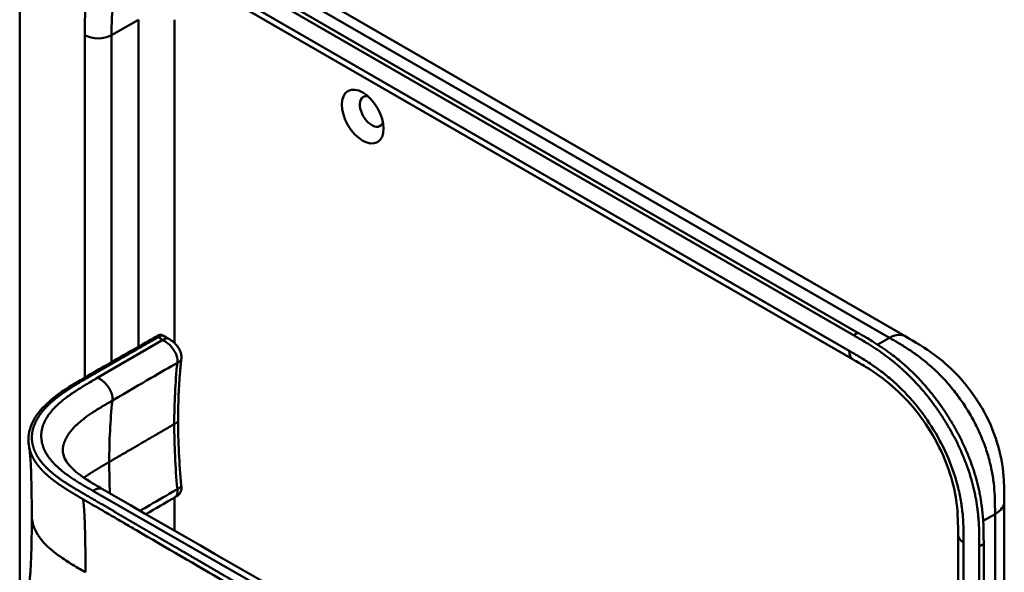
# Model space of a CAD drawing. Header units: millimetres. Extents: x 20 to 833, y 20 to 574.
# Tile 5 of 21: x 187 to 249, y 124 to 159. Entities that reach past the tile are written whole.
import ezdxf

# ---------------------------------------------------------------- set-up
doc = ezdxf.new("R2010")
doc.units = ezdxf.units.MM
doc.header["$LTSCALE"] = 2
doc.layers.add('Sichtbare Kanten(DIN)', color=7, linetype='Continuous', lineweight=50)
doc.layers.add('Sichtbare tangentiale Kanten(DIN)', color=7, linetype='Continuous', lineweight=50)

msp = doc.modelspace()

# ---------------------------------------------------------------- linework, layer by layer
at = {"layer": 'Sichtbare Kanten(DIN)'}
for p, q in [((239.845, 139.037), (194.895, 164.989)), ((195.17, 165.147), (240.12, 139.195)), ((202.118, 162.638), (243.108, 138.973)), ((239.811, 137.508), (198.821, 161.174)), ((187.248, 98.135), (187.248, 160.657)), ((196.314, 139.002), (196.596, 138.84)), ((196.596, 138.839), (196.596, 138.839)), ((243.108, 138.973), (243.108, 138.973)), ((197.44, 137.529), (197.44, 137.529)), ((239.811, 137.508), (239.811, 137.508)), ((197.239, 133.657), (197.239, 133.657)), ((197.024, 128.803), (197.024, 128.803)), ((249.352, 128.568), (249.352, 128.568)), ((194.036, 127.068), (194.036, 127.068)), ((246.435, 126.445), (246.435, 126.445)), ((246.435, 64.577), (246.435, 126.445)), ((247.776, 63.189), (247.776, 125.71)), ((248.05, 125.869), (248.05, 63.348))]:
    msp.add_line(p, q, dxfattribs=at)
msp.add_ellipse((208.885, 152.829), major_axis=(-0.93, 1.611), ratio=0.57735, dxfattribs=at)
msp.add_ellipse((209.451, 153.156), major_axis=(-0.53, 0.918), ratio=0.57735, start_param=5.827281, end_param=9.880682, dxfattribs=at)
for points, knots in [([(240.12, 139.195), (240.289, 139.098), (240.586, 138.926), (240.929, 138.72), (241.187, 138.559), (241.359, 138.449), (241.575, 138.307), (241.748, 138.189), (241.964, 138.037), (242.136, 137.912), (242.395, 137.716), (242.653, 137.512), (243.037, 137.188), (243.374, 136.882), (243.789, 136.476), (244.114, 136.134), (244.511, 135.685), (244.819, 135.31), (245.191, 134.823), (245.477, 134.42), (245.818, 133.902), (246.078, 133.476), (246.383, 132.933), (246.612, 132.49), (246.876, 131.93), (247.07, 131.477), (247.288, 130.907), (247.442, 130.451), (247.61, 129.882), (247.723, 129.431), (247.838, 128.873), (247.91, 128.434), (247.97, 127.95), (247.999, 127.633), (248.02, 127.32), (248.031, 127.114), (248.04, 126.86), (248.045, 126.658), (248.049, 126.409), (248.05, 126.162), (248.05, 125.966), (248.05, 125.869)], [-0.9999979, -0.9999979, -0.9999979, -0.9999979, -0.9583317, -0.927082, -0.9166655, -0.8958324, -0.8854159, -0.8645828, -0.8541662, -0.8333331, -0.8229166, -0.7916669, -0.7708339, -0.7291677, -0.7083346, -0.6666684, -0.6458353, -0.6041691, -0.583336, -0.5416698, -0.5208368, -0.4791706, -0.4583375, -0.4166713, -0.3958382, -0.354172, -0.3333389, -0.2916727, -0.2708396, -0.2291735, -0.2083404, -0.1666742, -0.1458411, -0.1145915, -0.1041749, -0.0833418, -0.0729253, -0.0520922, -0.0416756, -0.0208425, -0.0000095, -0.0000095, -0.0000095, -0.0000095]), ([(192.732, 137.158), (193.323, 137.497), (193.915, 137.835), (194.949, 138.43), (195.39, 138.674), (195.875, 138.962), (195.918, 138.988), (196.001, 139.029), (196.042, 139.046), (196.1, 139.058), (196.114, 139.06), (196.141, 139.061), (196.153, 139.06), (196.177, 139.058), (196.188, 139.056), (196.218, 139.049), (196.237, 139.042), (196.265, 139.029), (196.275, 139.024), (196.294, 139.014), (196.302, 139.009), (196.31, 139.004)], [0, 0, 0, 0, 0.625, 0.625, 1.093751, 1.093751, 1.137709, 1.137709, 1.177508, 1.177508, 1.189463, 1.189463, 1.19958, 1.19958, 1.208245, 1.208245, 1.223058, 1.223058, 1.231758, 1.231758, 1.240094, 1.240094, 1.240094, 1.240094]), ([(196.596, 138.84), (196.663, 138.801), (196.737, 138.759), (196.907, 138.64), (197.004, 138.557), (197.14, 138.409), (197.185, 138.353), (197.261, 138.245), (197.293, 138.193), (197.372, 138.047), (197.411, 137.946), (197.448, 137.765), (197.452, 137.682), (197.445, 137.58), (197.442, 137.553), (197.44, 137.529)], [0, 0, 0, 0, 0.0728477, 0.0728477, 0.1735958, 0.1735958, 0.2277228, 0.2277228, 0.2733175, 0.2733175, 0.3525768, 0.3525768, 0.4180016, 0.4180016, 0.4421266, 0.4421266, 0.4421266, 0.4421266]), ([(247.776, 125.71), (247.776, 125.808), (247.776, 126.004), (247.774, 126.25), (247.771, 126.5), (247.766, 126.701), (247.756, 126.956), (247.745, 127.162), (247.724, 127.474), (247.695, 127.791), (247.636, 128.276), (247.564, 128.715), (247.448, 129.272), (247.335, 129.724), (247.168, 130.292), (247.014, 130.749), (246.796, 131.318), (246.602, 131.771), (246.338, 132.332), (246.109, 132.775), (245.803, 133.318), (245.544, 133.743), (245.202, 134.262), (244.916, 134.665), (244.545, 135.152), (244.236, 135.526), (243.84, 135.975), (243.515, 136.318), (243.1, 136.723), (242.762, 137.03), (242.379, 137.353), (242.121, 137.558), (241.862, 137.753), (241.689, 137.879), (241.473, 138.031), (241.301, 138.148), (241.085, 138.291), (240.912, 138.401), (240.654, 138.561), (240.312, 138.767), (240.014, 138.939), (239.845, 139.037)], [0.0000095, 0.0000095, 0.0000095, 0.0000095, 0.0208425, 0.0416756, 0.0520922, 0.0729253, 0.0833418, 0.1041749, 0.1145915, 0.1458411, 0.1666742, 0.2083404, 0.2291735, 0.2708396, 0.2916727, 0.3333389, 0.354172, 0.3958382, 0.4166713, 0.4583375, 0.4791706, 0.5208368, 0.5416698, 0.583336, 0.6041691, 0.6458353, 0.6666684, 0.7083346, 0.7291677, 0.7708339, 0.7916669, 0.8229166, 0.8333331, 0.8541662, 0.8645828, 0.8854159, 0.8958324, 0.9166655, 0.927082, 0.9583317, 0.9999979, 0.9999979, 0.9999979, 0.9999979]), ([(243.108, 138.973), (243.711, 138.624), (244.352, 138.247), (245.416, 137.451), (245.853, 137.073), (246.893, 136.009), (247.476, 135.247), (248.349, 133.737), (248.679, 132.985), (249.122, 131.531), (249.249, 130.813), (249.35, 129.59), (249.352, 129.064), (249.352, 128.568)], [0, 0, 0, 0, 0.640067, 0.640067, 1.097736, 1.097736, 1.8011, 1.8011, 2.405341, 2.405341, 2.977357, 2.977357, 3.433806, 3.433806, 3.433806, 3.433806]), ([(197.44, 137.529), (197.438, 137.513), (197.436, 137.495), (197.429, 137.428), (197.424, 137.378), (197.404, 137.177), (197.389, 137.025), (197.336, 136.415), (197.305, 135.952), (197.253, 134.884), (197.239, 134.275), (197.239, 133.657)], [0, 0, 0, 0, 0.016447, 0.016447, 0.065767, 0.065767, 0.213729, 0.213729, 0.6577, 0.6577, 1.226062, 1.226062, 1.226062, 1.226062]), ([(246.435, 126.445), (246.435, 127.108), (246.428, 127.755), (246.266, 129.041), (246.13, 129.676), (245.691, 131.045), (245.363, 131.797), (244.619, 133.129), (244.208, 133.736), (243.309, 134.853), (242.808, 135.37), (241.745, 136.293), (241.175, 136.69), (240.342, 137.201), (240.078, 137.353), (239.811, 137.508)], [0, 0, 0, 0, 0.609028, 0.609028, 1.140262, 1.140262, 1.745142, 1.745142, 2.28517, 2.28517, 2.850958, 2.850958, 3.470181, 3.470181, 3.75364, 3.75364, 3.75364, 3.75364]), ([(187.843, 132.004), (187.843, 132.004), (187.843, 132.004), (187.843, 132.005), (187.843, 132.006), (187.843, 132.007), (187.842, 132.007), (187.842, 132.009), (187.842, 132.01), (187.842, 132.011), (187.842, 132.012), (187.841, 132.015), (187.841, 132.016), (187.84, 132.02), (187.84, 132.022), (187.839, 132.029), (187.838, 132.033), (187.835, 132.047), (187.834, 132.057), (187.828, 132.092), (187.825, 132.116), (187.812, 132.212), (187.806, 132.28), (187.793, 132.55), (187.809, 132.744), (187.927, 133.309), (188.098, 133.671), (188.62, 134.41), (189.004, 134.784), (190.018, 135.581), (190.692, 135.987), (191.827, 136.641), (192.28, 136.899), (192.732, 137.158)], [0, 0, 0, 0, 0.000811, 0.000811, 0.001164, 0.001164, 0.001725, 0.001725, 0.002287, 0.002287, 0.00301, 0.00301, 0.00411, 0.00411, 0.006037, 0.006037, 0.009935, 0.009935, 0.019181, 0.019181, 0.045528, 0.045528, 0.124539, 0.124539, 0.362119, 0.362119, 0.828618, 0.828618, 1.381321, 1.381321, 2.105986, 2.105986, 2.583323, 2.583323, 2.583323, 2.583323]), ([(188.008, 127.682), (188.008, 128.454), (188.001, 129.228), (187.971, 130.361), (187.957, 130.737), (187.924, 131.27), (187.911, 131.445), (187.879, 131.766), (187.859, 131.914), (187.843, 132.003)], [0, 0, 0, 0, 0.721462, 0.721462, 1.084282, 1.084282, 1.269036, 1.269036, 1.460353, 1.460353, 1.460353, 1.460353]), ([(189.972, 131.933), (189.972, 131.933), (189.972, 131.933), (189.972, 131.931), (189.971, 131.927), (189.97, 131.914), (189.969, 131.901), (189.965, 131.846), (189.964, 131.797), (189.975, 131.598), (190.014, 131.438), (190.215, 130.991), (190.461, 130.7), (191.14, 130.141), (191.55, 129.876), (192.147, 129.522), (192.313, 129.426), (192.479, 129.329)], [0.012074, 0.012074, 0.012074, 0.012074, 0.016639, 0.016639, 0.029748, 0.029748, 0.061163, 0.061163, 0.154085, 0.154085, 0.433461, 0.433461, 0.961128, 0.961128, 1.437945, 1.437945, 1.615568, 1.615568, 1.615568, 1.615568]), ([(192.479, 129.329), (201.872, 123.896), (211.332, 118.474), (221.839, 112.457), (222.878, 111.862), (223.917, 111.267)], [0, 0, 0, 0, 10.000141, 10.000141, 11.098049, 11.098049, 11.098049, 11.098049]), ([(197.44, 129.554), (197.445, 129.496), (197.451, 129.434), (197.445, 129.292), (197.429, 129.212), (197.38, 129.107), (197.362, 129.076), (197.323, 129.025), (197.304, 129.003), (197.265, 128.964), (197.245, 128.947), (197.207, 128.917), (197.188, 128.904), (197.154, 128.88), (197.137, 128.87), (197.094, 128.843), (197.066, 128.827), (197.036, 128.81), (197.03, 128.806), (197.024, 128.803)], [0.000002, 0.000002, 0.000002, 0.000002, 0.051039, 0.051039, 0.1177778, 0.1177778, 0.1468662, 0.1468662, 0.1694901, 0.1694901, 0.1892221, 0.1892221, 0.206227, 0.206227, 0.2207159, 0.2207159, 0.2459538, 0.2459538, 0.2531036, 0.2531036, 0.2531036, 0.2531036]), ([(249.352, 128.568), (249.352, 117.682), (249.352, 106.795), (249.352, 86.172), (249.352, 76.436), (249.352, 66.7)], [0, 0, 0, 0, 10, 10, 18.943141, 18.943141, 18.943141, 18.943141]), ([(187.843, 123.361), (187.854, 123.417), (187.866, 123.499), (187.891, 123.707), (187.904, 123.842), (187.937, 124.265), (187.953, 124.575), (188, 125.792), (188.008, 126.741), (188.008, 127.682)], [0, 0, 0, 0, 0.122295, 0.122295, 0.275228, 0.275228, 0.580876, 0.580876, 1.461016, 1.461016, 1.461016, 1.461016])]:
    msp.add_open_spline(points, degree=3, knots=knots, dxfattribs=at)
for points in [[(196.313, 139.003), (196.313, 139.003), (196.314, 139.003), (196.314, 139.002)], [(197.239, 133.657), (197.239, 132.326), (197.312, 130.945), (197.44, 129.554)], [(197.024, 128.803), (196.418, 128.453), (195.814, 128.102), (195.21, 127.751)]]:
    msp.add_open_spline(points, degree=3, dxfattribs=at)
at = {"layer": 'Sichtbare tangentiale Kanten(DIN)'}
for p, q in [((242.108, 138.874), (201.118, 162.539)), ((198.572, 161.723), (239.563, 138.057)), ((194.743, 158.942), (193.046, 157.962)), ((194.743, 158.942), (194.743, 138.31)), ((197.006, 158.942), (197.006, 138.549)), ((191.349, 136.366), (191.349, 157.962)), ((193.046, 157.962), (193.046, 137.338)), ((239.845, 139.037), (240.12, 139.195)), ((196.273, 138.743), (192.17, 136.36)), ((195.982, 138.911), (196.273, 138.743)), ((241.365, 138.444), (242.108, 138.874)), ((241.825, 138.71), (241.825, 138.71)), ((194.743, 138.198), (194.743, 138.198)), ((243.199, 138.219), (243.199, 138.219)), ((197.193, 137.299), (197.192, 137.297)), ((245.316, 136.511), (245.315, 136.511)), ((193.046, 135.368), (193.046, 135.368)), ((197.006, 133.432), (197.006, 133.432)), ((191.349, 130.086), (191.349, 130.086)), ((190.571, 129.463), (190.571, 129.463)), ((191.862, 129.224), (191.864, 129.223)), ((191.864, 129.223), (223.392, 111.179)), ((197.193, 129.326), (197.192, 129.328)), ((197.006, 128.792), (197.006, 126.715)), ((248.739, 129.029), (248.739, 129.029)), ((248.766, 127.752), (248.019, 127.321)), ((193.672, 127.281), (193.672, 127.281)), ((197.006, 125.708), (197.006, 125.708)), ((246.786, 125.955), (246.786, 64.087)), ((247.776, 125.71), (248.05, 125.869)), ((197.006, 125.339), (197.006, 125.339))]:
    msp.add_line(p, q, dxfattribs=at)
for major_axis, start_param, end_param in [((-21.528, 37.287), 0.671758, 0.785395), ((21.528, -37.287), 3.926988, 3.982598)]:
    msp.add_ellipse((223.34, 113.465), major_axis=major_axis, ratio=0.57735, start_param=start_param, end_param=end_param, dxfattribs=at)
for points, degree, knots in [([(191.349, 157.962), (191.349, 158.223), (191.349, 158.761), (191.389, 159.566), (191.495, 160.329), (191.74, 161.261), (192.18, 162.076), (192.654, 162.518), (192.851, 162.658)], 3, [59.615882, 59.615882, 59.615882, 59.615882, 59.859385, 60.102886, 60.346388, 60.589889, 61.076892, 61.376104, 61.376104, 61.376104, 61.376104]), ([(194.513, 162.245), (194.273, 162.107), (193.799, 161.705), (193.388, 160.944), (193.176, 160.143), (193.083, 159.472), (193.046, 158.74), (193.046, 158.223), (193.046, 157.962)], 3, [61.647296, 61.647296, 61.647296, 61.647296, 62.050896, 62.537899, 62.7814, 63.024901, 63.268403, 63.511905, 63.511905, 63.511905, 63.511905]), ([(192.86, 137.119), (192.94, 137.164), (193.02, 137.21), (193.184, 137.304), (193.268, 137.352), (193.437, 137.449), (193.523, 137.498), (193.698, 137.598), (193.786, 137.649), (193.967, 137.752), (194.058, 137.805), (194.243, 137.911), (194.335, 137.964), (194.52, 138.07), (194.613, 138.123), (194.748, 138.201), (194.793, 138.227), (194.882, 138.278), (194.926, 138.303), (195.058, 138.379), (195.143, 138.427), (195.311, 138.524), (195.394, 138.572), (195.559, 138.667), (195.641, 138.714), (195.807, 138.81), (195.89, 138.858), (195.977, 138.908), (195.98, 138.909), (195.982, 138.911)], 3, [0, 0, 0, 0, 0.088774, 0.088774, 0.1812, 0.1812, 0.273625, 0.273625, 0.366051, 0.366051, 0.458477, 0.458477, 0.550903, 0.550903, 0.643329, 0.643329, 0.689541, 0.689541, 0.735754, 0.735754, 0.82818, 0.82818, 0.920606, 0.920606, 1.013032, 1.013032, 1.105458, 1.105458, 1.107976, 1.107976, 1.107976, 1.107976]), ([(195.982, 138.911), (196.034, 138.94), (196.088, 138.972), (196.203, 139.018), (196.264, 139.029), (196.311, 139.004), (196.312, 139.004), (196.313, 139.003)], 3, [0, 0, 0, 0, 0.0562096, 0.0562096, 0.1149373, 0.1149373, 0.1159815, 0.1159815, 0.1159815, 0.1159815]), ([(197.193, 137.299), (197.205, 137.428), (197.207, 137.575), (197.143, 137.756), (197.065, 137.977), (196.899, 138.234), (196.71, 138.422), (196.566, 138.565), (196.414, 138.661), (196.273, 138.743)], 3, [0, 0, 0, 0, 0.318536, 0.318536, 0.318536, 0.70559, 0.70559, 0.70559, 1, 1, 1, 1]), ([(248.766, 127.752), (248.766, 127.957), (248.766, 128.168), (248.762, 128.382), (248.758, 128.621), (248.75, 128.862), (248.735, 129.104), (248.718, 129.368), (248.692, 129.634), (248.655, 129.904), (248.616, 130.185), (248.566, 130.471), (248.5, 130.768), (248.433, 131.065), (248.351, 131.37), (248.253, 131.676), (248.155, 131.984), (248.041, 132.294), (247.912, 132.603), (247.784, 132.911), (247.64, 133.217), (247.483, 133.52), (247.327, 133.82), (247.157, 134.116), (246.977, 134.403), (246.797, 134.69), (246.608, 134.967), (246.409, 135.233), (246.213, 135.497), (246.008, 135.752), (245.795, 135.995), (245.586, 136.233), (245.371, 136.461), (245.149, 136.677), (244.935, 136.886), (244.716, 137.084), (244.495, 137.27), (244.283, 137.448), (244.069, 137.615), (243.853, 137.772), (243.648, 137.921), (243.442, 138.062), (243.235, 138.196), (243.04, 138.322), (242.844, 138.442), (242.65, 138.557), (242.467, 138.666), (242.286, 138.771), (242.108, 138.874)], 3, [0, 0, 0, 0, 0.200478, 0.200478, 0.200478, 0.423741, 0.423741, 0.423741, 0.666684, 0.666684, 0.666684, 0.9194, 0.9194, 0.9194, 1.173003, 1.173003, 1.173003, 1.427874, 1.427874, 1.427874, 1.681933, 1.681933, 1.681933, 1.933379, 1.933379, 1.933379, 2.184817, 2.184817, 2.184817, 2.434394, 2.434394, 2.434394, 2.678283, 2.678283, 2.678283, 2.913464, 2.913464, 2.913464, 3.137969, 3.137969, 3.137969, 3.350822, 3.350822, 3.350822, 3.551826, 3.551826, 3.551826, 3.741307, 3.741307, 3.741307, 3.741307]), ([(239.563, 138.057), (239.791, 137.925), (240.256, 137.656), (240.97, 137.207), (241.684, 136.695), (242.622, 135.917), (243.747, 134.753), (244.932, 133.099), (245.875, 131.27), (246.395, 129.706), (246.64, 128.49), (246.746, 127.605), (246.786, 126.755), (246.786, 126.217), (246.786, 125.955)], 3, [41.227522, 41.227522, 41.227522, 41.227522, 41.471025, 41.714526, 41.958028, 42.201529, 42.688532, 43.175534, 43.662537, 44.149539, 44.39304, 44.636542, 44.880043, 45.123546, 45.123546, 45.123546, 45.123546]), ([(197.192, 137.297), (197.192, 137.295), (197.192, 137.295), (197.192, 137.294), (197.062, 136.048), (196.996, 134.756), (196.996, 133.426)], 3, [-3.015859, -3.015859, -3.015859, -3.015859, -3.014661, -3.014661, -3.014661, -1.789448, -1.789448, -1.789448, -1.789448]), ([(229.869, 106.689), (229.869, 106.689), (229.865, 106.691), (229.793, 106.724), (229.653, 106.789), (229.444, 106.889), (229.176, 107.022), (228.853, 107.19), (228.538, 107.36), (228.225, 107.534), (227.912, 107.711), (227.216, 108.116), (226.132, 108.748), (224.662, 109.603), (222.805, 110.685), (220.561, 111.991), (218.317, 113.298), (216.073, 114.604), (213.83, 115.911), (211.586, 117.217), (209.342, 118.524), (207.099, 119.831), (204.854, 121.137), (202.834, 122.314), (201.039, 123.359), (199.47, 124.273), (198.124, 125.057), (197.002, 125.71), (195.88, 126.364), (194.757, 127.017), (193.635, 127.671), (192.668, 128.233), (191.86, 128.705), (191.204, 129.085), (190.71, 129.377), (190.377, 129.581), (190.053, 129.79), (189.743, 130.004), (189.448, 130.225), (189.117, 130.5), (188.771, 130.835), (188.439, 131.237), (188.166, 131.712), (188.007, 132.253), (187.992, 132.803), (188.154, 133.468), (188.595, 134.228), (189.291, 134.916), (190.103, 135.507), (190.923, 136.009), (191.571, 136.381), (192.003, 136.628), (192.347, 136.825), (192.553, 136.943), (192.706, 137.03), (192.808, 137.089), (192.86, 137.119)], 5, [0, 0, 0, 0, 0, 0, 0.000053, 0.006056, 0.116047, 0.226038, 0.33603, 0.446021, 0.556012, 0.666003, 0.775995, 0.885986, 1.682703, 2.479419, 3.276135, 4.072852, 4.869568, 5.666285, 6.463001, 7.259718, 8.056434, 8.853151, 9.649867, 10.446583, 10.844942, 11.2433, 11.641658, 12.040016, 12.438375, 12.836733, 13.235091, 13.633449, 13.75616, 13.87887, 14.001581, 14.124292, 14.247002, 14.369713, 14.492424, 14.615134, 14.860555, 15.105977, 15.351398, 15.596819, 15.84224, 16.087662, 16.578504, 17.069347, 17.314768, 17.560189, 17.652615, 17.745041, 17.837467, 17.933544, 17.933544, 17.933544, 17.933544, 17.933544, 17.933544]), ([(197.192, 129.328), (197.192, 129.331), (197.192, 129.331), (197.192, 129.332), (197.062, 130.729), (196.996, 132.096), (196.996, 133.426)], 3, [-3.015859, -3.015859, -3.015859, -3.015859, -3.014661, -3.014661, -3.014661, -1.789448, -1.789448, -1.789448, -1.789448]), ([(194.844, 127.963), (194.976, 128.04), (195.108, 128.116), (195.239, 128.193), (195.799, 128.519), (196.339, 128.832), (196.886, 129.149), (196.987, 129.208), (197.089, 129.267), (197.193, 129.326)], 3, [0.4215993, 0.4215993, 0.4215993, 0.4215993, 0.5169559, 0.5169559, 0.5169559, 0.9246127, 0.9246127, 0.9246127, 1, 1, 1, 1]), ([(197.193, 129.326), (197.197, 129.28), (197.204, 129.196), (197.206, 129.074), (197.178, 128.958), (197.114, 128.869), (197.06, 128.824), (197.028, 128.805), (197.024, 128.803)], 5, [0, 0, 0, 0, 0, 0, 0.1666667, 0.3055556, 0.4444444, 0.4627074, 0.4627074, 0.4627074, 0.4627074, 0.4627074, 0.4627074]), ([(191.245, 128.694), (191.619, 128.476), (191.993, 128.258), (192.367, 128.04), (192.523, 127.95), (192.678, 127.859), (192.834, 127.768), (193.052, 127.641), (193.27, 127.514), (193.488, 127.387), (193.604, 127.32), (193.72, 127.252), (193.836, 127.185), (194.094, 127.034), (194.352, 126.884), (194.61, 126.734), (196.48, 125.645), (198.35, 124.556), (200.22, 123.467)], 3, [0, 0, 0, 0, 0.398412, 0.398412, 0.398412, 0.558361, 0.558361, 0.558361, 0.796365, 0.796365, 0.796365, 0.913785, 0.913785, 0.913785, 1.19486, 1.19486, 1.19486, 3.18679, 3.18679, 3.18679, 3.18679]), ([(191.396, 124.081), (191.095, 124.257), (190.793, 124.432), (190.482, 124.625), (190.17, 124.818), (189.908, 124.994), (189.692, 125.152), (189.261, 125.467), (188.952, 125.747), (188.703, 126.035), (188.238, 126.572), (188.006, 127.125), (188.005, 127.681)], 3, [0, 0, 0, 0, 0.240648, 0.240648, 0.240648, 0.481295, 0.481295, 0.481295, 0.96259, 0.96259, 0.96259, 1.859268, 1.859268, 1.859268, 1.859268])]:
    msp.add_open_spline(points, degree=degree, knots=knots, dxfattribs=at)
for points, degree in [([(193.046, 157.962), (192.577, 157.692), (191.817, 157.692), (191.349, 157.962)], 3), ([(242.108, 138.874), (242.499, 139.099), (242.852, 139.12), (243.108, 138.973)], 3), ([(196.273, 138.743), (196.409, 138.821), (196.528, 138.877), (196.596, 138.839)], 3), ([(239.811, 137.508), (239.658, 137.596), (239.563, 137.786), (239.563, 138.057)], 3), ([(193.091, 134.916), (195.046, 136.053), (196.202, 136.727), (197.193, 137.299)], 3), ([(197.44, 137.529), (197.435, 137.48), (197.404, 137.433), (197.347, 137.388), (197.272, 137.345), (197.193, 137.299)], 5), ([(192.732, 137.158), (192.747, 137.167), (192.769, 137.166), (192.797, 137.155), (192.827, 137.138), (192.86, 137.119)], 5), ([(192.17, 136.36), (189.635, 134.888), (187.61, 133.711), (187.836, 131.529), (189.752, 130.431), (191.862, 129.224)], 5), ([(193.091, 134.916), (193.117, 135.16), (193.146, 135.414), (192.766, 136.016), (192.458, 136.194), (192.17, 136.36)], 5), ([(189.972, 131.93), (190.065, 132.554), (190.451, 133.182), (191.138, 133.778), (192.067, 134.319), (193.091, 134.916)], 5), ([(196.996, 133.426), (197.077, 133.473), (197.153, 133.517), (197.21, 133.563), (197.239, 133.61), (197.239, 133.657)], 5), ([(191.298, 130.05), (191.577, 130.248), (191.88, 130.445), (192.204, 130.64), (192.544, 130.838), (192.895, 131.043)], 5), ([(191.864, 129.223), (191.989, 129.295), (192.118, 129.369), (192.256, 129.402), (192.381, 129.386), (192.479, 129.329)], 5), ([(197.44, 129.554), (197.444, 129.512), (197.417, 129.468), (197.359, 129.423), (197.278, 129.376), (197.193, 129.326)], 5), ([(191.245, 128.693), (191.324, 128.154), (191.365, 127.361), (191.386, 126.345), (191.396, 125.216), (191.396, 124.081)], 5), ([(248.766, 127.752), (249.156, 127.977), (249.352, 128.273), (249.352, 128.568)], 3), ([(248.766, 65.884), (248.766, 96.818), (248.766, 127.752)], 2), ([(246.435, 126.445), (246.435, 126.268), (246.552, 126.091), (246.786, 125.955)], 3)]:
    msp.add_open_spline(points, degree=degree, dxfattribs=at)
msp.add_rational_spline([(196.996, 133.426), (196.045, 132.877), (194.95, 132.239), (192.895, 131.043)], [1.0000845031, 1.00068688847, 1.005519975, 1.0442970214], degree=3, dxfattribs=at)
msp.add_rational_spline([(187.843, 132.003), (187.874, 131.83), (187.927, 131.658), (188, 131.488), (188.079, 131.306), (188.182, 131.125), (188.309, 130.947), (188.432, 130.775), (188.578, 130.604), (188.746, 130.435), (188.804, 130.376), (188.865, 130.318), (188.929, 130.26), (188.954, 130.237), (188.979, 130.214), (189.005, 130.192), (189.093, 130.114), (189.187, 130.036), (189.286, 129.958), (189.38, 129.883), (189.48, 129.808), (189.585, 129.732), (189.685, 129.66), (189.789, 129.588), (189.9, 129.514), (190.003, 129.445), (190.111, 129.375), (190.227, 129.302), (190.331, 129.237), (190.442, 129.168), (190.563, 129.096), (190.664, 129.034), (190.776, 128.968), (190.904, 128.893), (190.986, 128.844), (191.082, 128.789), (191.245, 128.694)], [0.99986263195, 0.999347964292, 0.999393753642, 1, 0.999922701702, 0.999922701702, 1, 1.00094814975, 1.00094814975, 1, 1.00025925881, 1.00025925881, 1, 1.0000518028, 1.0000518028, 1, 1.00084824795, 1.00084824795, 1, 1.00131558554, 1.00131558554, 1, 1.00209490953, 1.00209490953, 1, 1.00365462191, 1.00365462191, 1, 1.00586740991, 1.00586740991, 1, 1.01725389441, 1.01725389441, 1, 1.18722739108, 1.18722739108, 1], degree=3, knots=[2.228301, 2.228301, 2.228301, 2.228301, 2.455209, 2.455209, 2.455209, 2.702233, 2.702233, 2.702233, 2.949842, 2.949842, 2.949842, 3.038335, 3.038335, 3.038335, 3.073317, 3.073317, 3.073317, 3.196611, 3.196611, 3.196611, 3.319758, 3.319758, 3.319758, 3.442741, 3.442741, 3.442741, 3.56554, 3.56554, 3.56554, 3.688179, 3.688179, 3.688179, 3.810653, 3.810653, 3.810653, 3.931901, 3.931901, 3.931901, 3.931901], dxfattribs=at)

doc.saveas('drawing.dxf')
